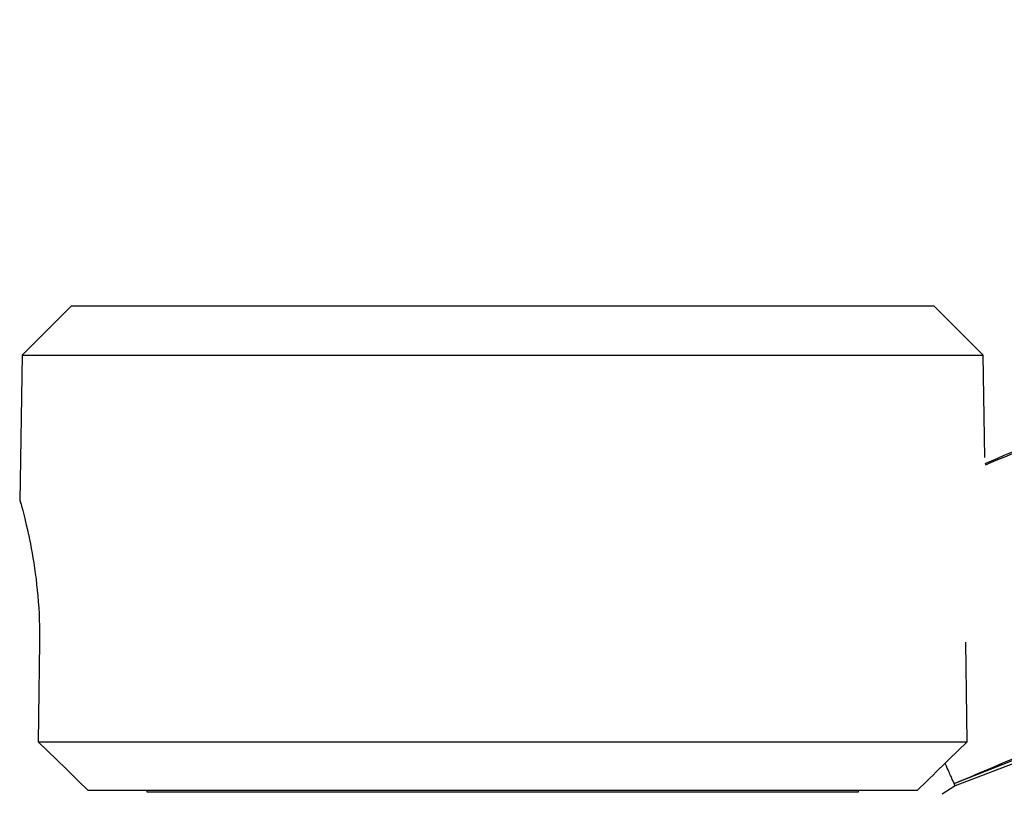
# Model space of a CAD drawing. Header units: millimetres. Extents: x -60 to 86, y -179 to 375.
# Tile 5 of 7: x -10 to 11, y 350 to 366. Entities that reach past the tile are written whole.
import ezdxf

# ---------------------------------------------------------------- set-up
doc = ezdxf.new("R2010")
doc.units = ezdxf.units.MM

msp = doc.modelspace()

# ---------------------------------------------------------------- linework, layer by layer
at = {"color": 7, "linetype": 'Continuous', "lineweight": 25}
for p, q in [((-8.643, 360.026), (-9.66, 359.008)), ((-8.643, 360.026), (9.136, 360.026)), ((10.153, 359.008), (9.136, 360.026)), ((-9.66, 359.008), (-9.713, 355.991)), ((-9.66, 359.008), (10.153, 359.008)), ((10.19, 356.897), (10.153, 359.008)), ((16.503, 352.749), (9.577, 350.122)), ((9.557, 350.167), (15.01, 352.327)), ((-9.331, 351.031), (9.823, 351.031)), ((-8.307, 350.032), (8.8, 350.032)), ((-7.09, 350.032), (-7.089, 349.999)), ((7.582, 349.999), (7.582, 350.032)), ((9.577, 350.122), (9.308, 349.945)), ((9.577, 350.122), (9.535, 350.215))]:
    msp.add_line(p, q, dxfattribs=at)
at = {"color": 7, "linetype": 'Continuous', "lineweight": 25, "flags": 128}
for points in [[(-9.305, 353.082), (-9.311, 352.57), (-9.318, 352.057), (-9.324, 351.544), (-9.331, 351.031)], [(9.823, 351.031), (9.817, 351.544), (9.81, 352.057), (9.804, 352.57), (9.797, 353.082)]]:
    msp.add_lwpolyline(points, dxfattribs=at)
at = {"color": 7, "linetype": 'Continuous', "lineweight": 25}
for points, knots in [([(60.071, 365.928), (58.263, 365.423), (54.923, 364.49), (50.268, 363.218), (46.226, 362.4), (42.598, 361.887), (39.2, 361.571), (35.89, 361.357), (32.587, 361.176), (28.97, 360.951), (24.687, 360.56), (19.491, 359.733), (14.496, 358.511), (11.381, 357.228), (10.193, 356.739)], [0, 0, 0, 0, 0.110585, 0.204231, 0.284075, 0.353272, 0.419888, 0.48501, 0.548623, 0.614657, 0.698434, 0.80177, 0.924408, 1, 1, 1, 1]), ([(9.557, 350.167), (11.341, 350.924), (14.687, 352.344), (19.627, 353.714), (24.008, 354.507), (27.801, 354.934), (31.042, 355.173), (33.93, 355.341), (36.833, 355.503), (39.897, 355.709), (43.189, 356.021), (46.835, 356.521), (51.097, 357.347), (56.077, 358.678), (59.644, 359.681), (61.537, 360.213)], [0, 0, 0, 0, 0.109168, 0.204746, 0.288229, 0.35998, 0.419817, 0.471427, 0.523106, 0.583715, 0.644564, 0.70949, 0.791112, 0.88912, 1, 1, 1, 1]), ([(10.192, 356.77), (11.603, 357.376), (13.969, 358.393), (16.488, 358.905), (17.505, 359.112)], [0, 0, 0, 0, 0.596625, 1, 1, 1, 1]), ([(-9.702, 355.991), (-9.705, 356.001), (-9.716, 356.042), (-9.643, 355.781), (-9.51, 355.236), (-9.366, 354.417), (-9.303, 353.647), (-9.304, 353.195), (-9.305, 353.082)], [0, 0, 0, 0, 0.070979, 0.279336, 0.490428, 0.708791, 0.92765, 1, 1, 1, 1]), ([(9.535, 350.215), (9.525, 350.238), (9.503, 350.287), (9.426, 350.457), (9.371, 350.579), (9.368, 350.585)], [0, 0, 0, 0, 0.477041, 0.974738, 1, 1, 1, 1]), ([(-7.089, 349.999), (-6.79, 349.999), (-6.384, 349.999), (-5.395, 349.999), (-4.811, 349.999), (-3.515, 349.999), (-2.803, 349.999), (-1.312, 349.999), (-0.533, 349.999), (0.246, 349.999)], [0, 0, 0, 0, 0.25, 0.25, 0.5, 0.5, 0.75, 0.75, 1, 1, 1, 1]), ([(0.246, 349.999), (1.025, 349.999), (1.804, 349.999), (3.295, 349.999), (4.007, 349.999), (5.303, 349.999), (5.887, 349.999), (6.877, 349.999), (7.283, 349.999), (7.582, 349.999)], [0, 0, 0, 0, 0.25, 0.25, 0.5, 0.5, 0.75, 0.75, 1, 1, 1, 1])]:
    msp.add_open_spline(points, degree=3, knots=knots, dxfattribs=at)
for points in [[(-9.331, 351.031), (-8.991, 350.697), (-8.649, 350.364), (-8.307, 350.032)], [(8.8, 350.032), (9.142, 350.364), (9.483, 350.697), (9.823, 351.031)]]:
    msp.add_open_spline(points, degree=3, dxfattribs=at)

doc.saveas('drawing.dxf')
